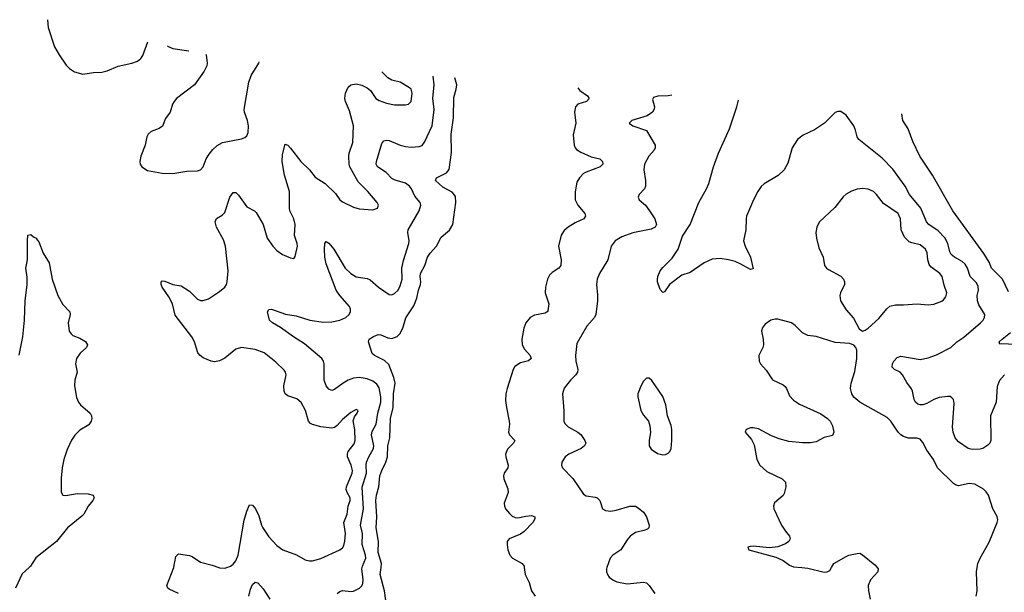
# Model space of a CAD drawing. Header units: inches. Extents: x 1308439 to 1441336, y 959892 to 1036309.
# Tile 90 of 167: x 1360970 to 1368166, y 1029819 to 1034008. Entities that reach past the tile are written whole.
import ezdxf

# ---------------------------------------------------------------- set-up
doc = ezdxf.new("R2010")
doc.units = ezdxf.units.IN
doc.header["$MEASUREMENT"] = 0
doc.layers.add('B3062', color=7, linetype='Continuous')
doc.layers.add('B3063', color=7, linetype='Continuous')

msp = doc.modelspace()

# ---------------------------------------------------------------- linework, layer by layer
at = {"layer": 'B3062', "color": 6}
for points, elevation in [([(1361037.9, 1030000), (1360986.5, 1029953.5), (1360940.1, 1029850)], 2600), ([(1362130.8, 1029810.8), (1362062.5, 1029842.5), (1362052.4, 1029850), (1362045.3, 1029870), (1362096, 1030000)], 2600), ([(1362424.6, 1030000), (1362430, 1029998), (1362470, 1029995.5), (1362482.3, 1030000)], 2600), ([(1363289.9, 1029810), (1363310, 1029826.2), (1363330, 1029831.9), (1363390, 1029823.8), (1363410, 1029826.4), (1363453.8, 1029850), (1363470, 1029865.8), (1363477.6, 1029882.4), (1363480.7, 1029910), (1363471, 1029990), (1363472.7, 1030000)], 2500), ([(1363654.1, 1029705.9), (1363636.9, 1029830), (1363604.8, 1029950), (1363610.3, 1030000)], 2400), ([(1364657.6, 1030000), (1364662.9, 1029950), (1364692.5, 1029890), (1364711.1, 1029831.1), (1364736.8, 1029790)], 2400), ([(1365261.4, 1030000), (1365257.9, 1029990), (1365258.4, 1029970), (1365265.1, 1029950), (1365278.6, 1029930), (1365303.5, 1029910), (1365335, 1029895), (1365410, 1029880.2), (1365530, 1029892.1), (1365550, 1029888.5), (1365569.6, 1029869.6), (1365612.5, 1029810)], 2500), ([(1366685.8, 1030000), (1366730, 1029996.5), (1366850, 1029966.7), (1366870, 1029967.9), (1366890, 1029978.3), (1366902.8, 1030000)], 2600), ([(1367235.9, 1030000), (1367243.5, 1029990), (1367240.6, 1029970), (1367186.8, 1029910), (1367171.3, 1029870), (1367172.9, 1029830), (1367184.4, 1029770)], 2600), ([(1367959.3, 1029790), (1367966.4, 1029830), (1367963.1, 1029970), (1367967.8, 1030000)], 2600), ([(1362644.2, 1029790), (1362657.3, 1029842.7), (1362670, 1029876.1), (1362690, 1029892.2), (1362710, 1029889.2), (1362750, 1029845.3), (1362797.4, 1029770)], 2500)]:
    msp.add_lwpolyline(points, dxfattribs=dict(at, elevation=elevation))
at = {"layer": 'B3063', "color": 6}
for points, elevation in [([(1361173, 1034007.5), (1361178.3, 1033950), (1361224.3, 1033810), (1361256.9, 1033750), (1361310, 1033674.6), (1361333.1, 1033650), (1361370, 1033626.4), (1361430, 1033609.4), (1361510, 1033621.7), (1361570, 1033624.7), (1361610, 1033634.5), (1361690, 1033666.9), (1361790.4, 1033689.6), (1361830, 1033705), (1361855.4, 1033724.6), (1361870, 1033746.7), (1361906.5, 1033846.5)], 2700), ([(1362330.4, 1033753.5), (1362331.7, 1033750), (1362339, 1033690), (1362337.3, 1033670), (1362318, 1033630), (1362247.6, 1033530), (1362115.6, 1033430), (1362098, 1033410), (1362085.6, 1033390), (1362070.2, 1033330), (1362035.9, 1033284.1), (1362012.3, 1033227.7), (1361989.5, 1033210.5), (1361929.5, 1033190.5), (1361908.8, 1033171.2), (1361898, 1033150), (1361885.8, 1033090), (1361854.7, 1033010), (1361847.4, 1032970), (1361850.3, 1032950), (1361863.1, 1032930), (1361904.2, 1032904.2), (1362010, 1032884.1), (1362090, 1032881.5), (1362190, 1032899.4), (1362270, 1032901.5), (1362290, 1032908.3), (1362310, 1032931.7), (1362333.6, 1032990), (1362355.3, 1033024.7), (1362381.4, 1033058.6), (1362412.3, 1033087.7), (1362451.2, 1033108.8), (1362590, 1033136.8), (1362614.7, 1033145.3), (1362630, 1033157.1), (1362638.7, 1033181.3), (1362641.5, 1033230), (1362635.1, 1033270), (1362613, 1033330), (1362611.4, 1033350), (1362644.1, 1033550), (1362661.1, 1033598.9), (1362717.9, 1033690), (1362718.8, 1033698)], 2700), ([(1362048.9, 1033815.3), (1362050, 1033814.5), (1362090, 1033796.6), (1362206.9, 1033780.6)], 2700), ([(1362482.3, 1030000), (1362510, 1030010.1), (1362530, 1030026), (1362549.2, 1030050), (1362566.1, 1030090), (1362610, 1030347.9), (1362630, 1030413), (1362650, 1030459.2), (1362670, 1030457.7), (1362692.5, 1030430), (1362717.8, 1030377.8), (1362735.7, 1030310), (1362746, 1030290), (1362790, 1030224.7), (1362850, 1030160.8), (1362892.3, 1030130), (1362993.7, 1030093.7), (1363056.9, 1030056.9), (1363088.5, 1030048.5), (1363110, 1030049.1), (1363170, 1030066), (1363310, 1030130.9), (1363330, 1030145.6), (1363339.2, 1030160.8), (1363347.1, 1030192.9), (1363350.1, 1030249.9), (1363339.3, 1030330), (1363363.1, 1030390), (1363369.8, 1030450), (1363383.9, 1030490), (1363384.3, 1030510), (1363361.9, 1030550), (1363355.9, 1030570), (1363358.2, 1030590), (1363399.6, 1030690), (1363401.4, 1030710), (1363391.1, 1030750), (1363366.6, 1030810), (1363365, 1030830), (1363370.5, 1030850), (1363413.7, 1030906.3), (1363420.9, 1030930), (1363419.2, 1031010), (1363406.7, 1031073.3), (1363416.4, 1031103.6), (1363437.3, 1031130), (1363443.5, 1031150), (1363430, 1031156.9), (1363390, 1031135), (1363330, 1031084.2), (1363290, 1031038.3), (1363270, 1031023.8), (1363250, 1031020.3), (1363170, 1031030.3), (1363110, 1031045.8), (1363094.1, 1031054.1), (1363080.1, 1031070), (1363058.6, 1031150), (1363026.9, 1031206.9), (1362994.2, 1031234.2), (1362930, 1031256.1), (1362910, 1031271.3), (1362902.1, 1031290), (1362900.4, 1031330), (1362916.4, 1031410), (1362912.1, 1031430), (1362903.5, 1031443.5), (1362842, 1031502), (1362757.2, 1031570), (1362690, 1031595.2), (1362590, 1031609), (1362550, 1031598.1), (1362468.2, 1031531.8), (1362428.9, 1031511.1), (1362394.1, 1031505.9), (1362370, 1031509.4), (1362310, 1031534.4), (1362288.7, 1031550), (1362270.8, 1031570.8), (1362247.2, 1031650), (1362227.2, 1031687.2), (1362106.8, 1031846.8), (1362086, 1031930), (1362059.5, 1031979.5), (1362011.9, 1032050), (1362002.9, 1032070), (1362002.5, 1032090), (1362010, 1032097.8), (1362030, 1032095.1), (1362090, 1032071.3), (1362150, 1032060.8), (1362210, 1032021.9), (1362270, 1031963.1), (1362290, 1031953.5), (1362310, 1031952.4), (1362350, 1031966.7), (1362430, 1032018.9), (1362469, 1032051), (1362480.6, 1032070), (1362485.8, 1032090), (1362494, 1032170), (1362473.4, 1032350), (1362458.1, 1032398.1), (1362408.4, 1032490), (1362399.2, 1032530), (1362406.9, 1032553.1), (1362450, 1032577.5), (1362470, 1032598.3), (1362505.6, 1032710), (1362530, 1032742.8), (1362550, 1032742.6), (1362570, 1032723.8), (1362630, 1032639.6), (1362686.8, 1032610), (1362698.1, 1032598.1), (1362748.7, 1032510), (1362777.5, 1032410), (1362818.7, 1032350), (1362850, 1032319.2), (1362890, 1032290.1), (1362950, 1032264.8), (1362970, 1032261.2), (1362975.9, 1032264.1), (1362983.5, 1032276.5), (1362999.5, 1032350), (1362998.4, 1032370), (1362977, 1032430), (1362982.7, 1032510), (1362972.5, 1032550), (1362943.7, 1032610), (1362940.4, 1032630), (1362941.8, 1032750), (1362905.3, 1032870), (1362887.1, 1032970), (1362890, 1033021.5), (1362910, 1033096.5), (1362930, 1033089.4), (1362950, 1033068.5), (1363023.8, 1032970), (1363086.7, 1032910), (1363130, 1032856.2), (1363202.4, 1032810), (1363276.6, 1032736.6), (1363309.7, 1032689.7), (1363330, 1032674), (1363410, 1032635.1), (1363450, 1032623.8), (1363550, 1032615.7), (1363584.8, 1032630), (1363593, 1032650), (1363582.8, 1032670), (1363514.4, 1032750), (1363442.6, 1032822.6), (1363383.1, 1032930), (1363377.6, 1032950), (1363375.1, 1033010), (1363377.1, 1033030), (1363404, 1033110), (1363408.3, 1033230), (1363380.4, 1033340.4), (1363349.9, 1033410), (1363345.8, 1033430), (1363350.3, 1033470), (1363370, 1033514.2), (1363390, 1033531.5), (1363430, 1033538.4), (1363470, 1033527.9), (1363510, 1033509.1), (1363534.2, 1033490), (1363573.1, 1033430), (1363595.8, 1033415.8), (1363650, 1033396.5), (1363710, 1033384.9), (1363790, 1033385.5), (1363810.2, 1033389.8), (1363830.8, 1033410), (1363838.2, 1033470), (1363830, 1033498.2), (1363817.9, 1033510), (1363750, 1033549.6), (1363690, 1033565.4), (1363661, 1033581), (1363615.9, 1033625)], 2600), ([(1363472.7, 1030000), (1363474.5, 1030010), (1363498.8, 1030070), (1363497.6, 1030090), (1363473, 1030170), (1363474.3, 1030250), (1363460.6, 1030310), (1363481.4, 1030430), (1363473, 1030587), (1363504.7, 1030690), (1363501.3, 1030750), (1363504.3, 1030770), (1363520.6, 1030810), (1363554.4, 1030870), (1363558.9, 1030890), (1363540.2, 1030970), (1363545.7, 1030994.3), (1363575.7, 1031050), (1363586.5, 1031130), (1363608.5, 1031210), (1363608.4, 1031250), (1363595.9, 1031315.9), (1363581, 1031341), (1363550, 1031363.9), (1363510, 1031380.5), (1363450, 1031390.4), (1363410, 1031385.1), (1363370, 1031370), (1363334.9, 1031350), (1363270, 1031301.5), (1363250, 1031295.6), (1363230, 1031304.3), (1363209.4, 1031330), (1363193.9, 1031370), (1363194.9, 1031490), (1363189.4, 1031510), (1363177.4, 1031530), (1363050, 1031637.2), (1362970, 1031687.1), (1362876.5, 1031756.5), (1362816.8, 1031790), (1362794.7, 1031810), (1362781.5, 1031870), (1362790, 1031887), (1362810, 1031890.1), (1362913.5, 1031853.5), (1362990, 1031842), (1363090.2, 1031809.8), (1363190, 1031793.9), (1363250, 1031797.4), (1363309.1, 1031810), (1363354.4, 1031830), (1363377.7, 1031850), (1363386.9, 1031873.1), (1363387.2, 1031890), (1363380.4, 1031910), (1363310, 1031990.5), (1363283.3, 1032030), (1363210, 1032221.1), (1363200.2, 1032270), (1363196.4, 1032330), (1363200.4, 1032370), (1363210, 1032385.5), (1363230, 1032372.4), (1363266.5, 1032330), (1363348.4, 1032190), (1363390, 1032149.8), (1363430, 1032127.7), (1363510, 1032113.5), (1363530, 1032104.9), (1363590.9, 1032050.9), (1363670, 1031997.5), (1363690, 1031995.9), (1363710, 1032003.7), (1363734.6, 1032030), (1363750, 1032061.3), (1363764.2, 1032110), (1363762.2, 1032190), (1363773.7, 1032246.2), (1363814.7, 1032370), (1363816.5, 1032390), (1363807.2, 1032450), (1363809.9, 1032470), (1363889, 1032610), (1363901.4, 1032650), (1363896.9, 1032670), (1363857.4, 1032717.4), (1363832.9, 1032770), (1363818.5, 1032790), (1363790, 1032811.1), (1363713, 1032833), (1363690, 1032845.5), (1363648.5, 1032888.5), (1363584.7, 1032930), (1363575.6, 1032950), (1363576.3, 1032970), (1363617.3, 1033102.7), (1363630, 1033121.8), (1363650, 1033127), (1363670, 1033123), (1363750, 1033088.7), (1363790, 1033078.7), (1363830, 1033075.2), (1363890, 1033078.7), (1363910, 1033088.3), (1363928.1, 1033111.8), (1363985.3, 1033230), (1363997.8, 1033350), (1363990.3, 1033430), (1363998.2, 1033530), (1363990.9, 1033594.5)], 2500), ([(1363610.3, 1030000), (1363613.6, 1030030), (1363590.6, 1030109.4), (1363591.6, 1030191.6), (1363574.4, 1030290), (1363580.7, 1030370), (1363573.2, 1030490), (1363578.5, 1030530), (1363595.6, 1030590), (1363602.9, 1030670), (1363616.9, 1030710), (1363646.2, 1030770), (1363656.9, 1030810), (1363661.3, 1030890), (1363674.4, 1030950), (1363680.9, 1031090), (1363700.4, 1031170), (1363702, 1031270), (1363714, 1031350), (1363705.2, 1031390), (1363666.5, 1031486.5), (1363634.8, 1031514.8), (1363563.6, 1031550), (1363546.7, 1031566.7), (1363519.9, 1031650), (1363524.5, 1031670), (1363555.5, 1031690), (1363590, 1031703.9), (1363610, 1031702.3), (1363660.4, 1031680.4), (1363690, 1031675.5), (1363728.3, 1031690), (1363747, 1031710), (1363770, 1031751.6), (1363792.6, 1031827.4), (1363850, 1031915.1), (1363873.3, 1031970), (1363885.1, 1032030), (1363899.6, 1032070), (1363901.7, 1032090), (1363896, 1032130), (1363899.6, 1032150), (1363929.6, 1032210.4), (1363950.3, 1032269.7), (1363970, 1032299.9), (1364016.4, 1032350), (1364050, 1032415.7), (1364110, 1032468), (1364134.2, 1032510), (1364157.7, 1032670), (1364153.6, 1032713.6), (1364145.5, 1032730), (1364130, 1032745.8), (1364061.5, 1032781.5), (1364009.1, 1032830.9), (1364015, 1032850), (1364090, 1032887.3), (1364107.4, 1032912.6), (1364125, 1033035), (1364121.9, 1033170), (1364139.4, 1033290), (1364142.5, 1033437.5), (1364160, 1033500), (1364163.4, 1033530), (1364151, 1033581.5)], 2400), ([(1365049, 1033509), (1365064.6, 1033490), (1365119.1, 1033450), (1365131.9, 1033430), (1365111.9, 1033410), (1365050, 1033389.9), (1365031.5, 1033370), (1365025.7, 1033330), (1365035.2, 1033250), (1365014.1, 1033165.9), (1365022.3, 1033090), (1365029.8, 1033070), (1365039.1, 1033059.1), (1365070, 1033037.8), (1365145.4, 1033005.4), (1365208.7, 1032988.7), (1365230.1, 1032970), (1365231.9, 1032950), (1365213.2, 1032930), (1365110, 1032892.6), (1365090, 1032881.3), (1365061.3, 1032850), (1365042, 1032818), (1365029.2, 1032749.2), (1365029.4, 1032690), (1365050.1, 1032650), (1365099.9, 1032590), (1365106, 1032570), (1365093.1, 1032550), (1365030, 1032522), (1364978.8, 1032490), (1364950, 1032464.7), (1364928.1, 1032431.9), (1364907.1, 1032350), (1364926.3, 1032250), (1364924.5, 1032210), (1364911.1, 1032188.9), (1364862.5, 1032157.5), (1364842.2, 1032137.8), (1364827.7, 1032110), (1364812.8, 1032050), (1364811.3, 1032010), (1364837.8, 1031930), (1364830, 1031878.2), (1364825.4, 1031870), (1364810, 1031861.3), (1364732.6, 1031847.4), (1364699.3, 1031830), (1364667.8, 1031790), (1364653.6, 1031750), (1364639.1, 1031670), (1364642.7, 1031630), (1364658.4, 1031598.4), (1364700.7, 1031550), (1364708.8, 1031530), (1364687.9, 1031512.1), (1364630, 1031496.7), (1364587.8, 1031470), (1364577.2, 1031450), (1364531.5, 1031310), (1364523.5, 1031270), (1364521.2, 1031221.2), (1364527.2, 1031170), (1364548.1, 1031070), (1364549.5, 1031050), (1364541.2, 1030990), (1364550.1, 1030970.1), (1364587.7, 1030930), (1364579.4, 1030910), (1364534.6, 1030865.4), (1364520.1, 1030830), (1364521.7, 1030810), (1364540.1, 1030750), (1364537.1, 1030730), (1364511.4, 1030690), (1364506.1, 1030670), (1364508.4, 1030648.4), (1364536.5, 1030576.5), (1364538.9, 1030550), (1364511.6, 1030470), (1364511.7, 1030450), (1364520.8, 1030430), (1364550, 1030394.8), (1364570, 1030377.2), (1364590, 1030367), (1364610, 1030364.8), (1364670, 1030377.1), (1364710, 1030379.7), (1364735.3, 1030370), (1364735.5, 1030355.5), (1364719.7, 1030330), (1364657.2, 1030262.8), (1364630, 1030245.3), (1364545.9, 1030210), (1364532.1, 1030190), (1364532, 1030170), (1364537.2, 1030130), (1364553, 1030090), (1364572.2, 1030070), (1364641.5, 1030030), (1364656.5, 1030010), (1364657.6, 1030000)], 2400), ([(1365735.5, 1033456), (1365710, 1033451.3), (1365632.8, 1033447.2), (1365602.3, 1033437.7), (1365595.2, 1033424.8), (1365609, 1033370), (1365607.9, 1033352.1), (1365594.6, 1033330), (1365555.2, 1033304.8), (1365444.6, 1033270), (1365424.2, 1033250), (1365451.6, 1033230), (1365550, 1033197.7), (1365613.9, 1033090), (1365614.6, 1033070), (1365607.3, 1033052.7), (1365567.4, 1033010), (1365537.3, 1032950), (1365532.1, 1032910), (1365544.5, 1032830), (1365544.2, 1032790), (1365535, 1032770), (1365498, 1032730), (1365488.8, 1032710), (1365498.2, 1032690), (1365543.1, 1032650), (1365572.4, 1032610), (1365612.1, 1032550), (1365624.8, 1032510), (1365614.7, 1032490), (1365585.2, 1032474.8), (1365451.5, 1032448.5), (1365370, 1032419.9), (1365322.9, 1032390), (1365292.7, 1032350), (1365268.4, 1032250), (1365207.3, 1032150), (1365190.5, 1032110), (1365184.9, 1032070), (1365192.4, 1031992.4), (1365191.7, 1031951.7), (1365179.7, 1031850), (1365169.7, 1031830), (1365114, 1031766), (1365040.5, 1031639.5), (1365031.9, 1031550), (1365035.3, 1031510), (1365048.1, 1031450), (1365046.7, 1031430), (1365035.3, 1031410), (1364995.1, 1031370), (1364948.7, 1031311.3), (1364936.6, 1031270), (1364946.9, 1031146.9), (1364947.5, 1031070), (1364954, 1031054), (1364978.6, 1031030), (1365050.1, 1030990.1), (1365070, 1030974.3), (1365101, 1030930), (1365106.6, 1030910), (1365098.5, 1030890), (1365073.6, 1030870), (1364981.9, 1030830), (1364957.3, 1030810), (1364931.9, 1030770), (1364928.8, 1030750), (1364936.1, 1030730), (1365011.9, 1030651.9), (1365090, 1030536.1), (1365110, 1030524.9), (1365175.6, 1030515.6), (1365190.6, 1030510.6), (1365200.9, 1030500.9), (1365209.7, 1030489.7), (1365230, 1030428.9), (1365250, 1030416.9), (1365290, 1030411.9), (1365330, 1030418.8), (1365429.6, 1030449.6), (1365470, 1030448), (1365490, 1030437.9), (1365530, 1030404.4), (1365550.5, 1030370), (1365570.1, 1030310), (1365568.9, 1030290), (1365558.8, 1030281.2), (1365530.3, 1030270), (1365470, 1030257.6), (1365431.3, 1030228.7), (1365410, 1030204.1), (1365362.7, 1030130), (1365304.6, 1030090), (1365286.4, 1030070), (1365261.4, 1030000)], 2500), ([(1368167.4, 1031410), (1368130, 1031368), (1368114.9, 1031325.1), (1368106.3, 1031210), (1368065.9, 1031110), (1368068.4, 1030930), (1368059.7, 1030910), (1368045.1, 1030894.9), (1368010, 1030872), (1367990, 1030864.9), (1367930, 1030862.5), (1367902.7, 1030870), (1367830, 1030920.5), (1367807.7, 1030950), (1367793.1, 1030990), (1367787.7, 1031027.7), (1367798.9, 1031198.9), (1367793.4, 1031230), (1367782.5, 1031242.5), (1367770, 1031250.4), (1367750, 1031252.5), (1367690, 1031243.7), (1367651.2, 1031230), (1367600, 1031200), (1367570, 1031190.4), (1367550, 1031189.3), (1367534.2, 1031194.2), (1367516.1, 1031210), (1367506.7, 1031230), (1367494.8, 1031290), (1367487.2, 1031307.2), (1367454, 1031354), (1367422.9, 1031410), (1367403.6, 1031430), (1367363.4, 1031450), (1367346.3, 1031466.3), (1367348.3, 1031490), (1367358.8, 1031510), (1367382.5, 1031537.5), (1367410, 1031547.2), (1367550, 1031521.9), (1367610, 1031533.6), (1367670, 1031555.7), (1367775.3, 1031610), (1367818.7, 1031650), (1367870, 1031685.8), (1367991.6, 1031790), (1368010.9, 1031810), (1368022.2, 1031830), (1368022.5, 1031850), (1367980.8, 1031920.9), (1367969.8, 1031950), (1367968.5, 1031990), (1367976.2, 1032030), (1367975.9, 1032055.9), (1367962.6, 1032082.6), (1367916.6, 1032130), (1367897.7, 1032190), (1367879.8, 1032219.8), (1367858.5, 1032238.5), (1367801.2, 1032270), (1367776.4, 1032290), (1367767, 1032310), (1367753.1, 1032370), (1367731.1, 1032411.1), (1367682.9, 1032462.9), (1367614.8, 1032510), (1367596.2, 1032530), (1367556.3, 1032630), (1367474.1, 1032730), (1367442, 1032790), (1367350, 1032912.9), (1367274.3, 1032994.3), (1367102.2, 1033130), (1367090.7, 1033150), (1367078.9, 1033198.9), (1367065.7, 1033230), (1367010, 1033308.4), (1366970, 1033334.9), (1366950, 1033335.9), (1366930, 1033327.9), (1366851, 1033250), (1366778.1, 1033201.9), (1366697, 1033163), (1366655.5, 1033130), (1366614.5, 1033070), (1366582.9, 1032957.1), (1366556.6, 1032910), (1366512.1, 1032867.9), (1366410, 1032807.1), (1366390, 1032788.4), (1366363.3, 1032750), (1366332.6, 1032690), (1366282.7, 1032570), (1366278.3, 1032550), (1366276.9, 1032470), (1366260.1, 1032390), (1366271.3, 1032350), (1366311.1, 1032270), (1366330, 1032185.2), (1366310, 1032181.1), (1366240.4, 1032220.4), (1366198.3, 1032238.3), (1366151.1, 1032251.1), (1366090, 1032260.6), (1366030, 1032257), (1365971.4, 1032230), (1365870, 1032159), (1365810, 1032139.6), (1365718.4, 1032070), (1365683.1, 1032016.9), (1365670, 1032010.8), (1365650, 1032033.2), (1365632.3, 1032090), (1365632.1, 1032110), (1365634.3, 1032130), (1365649.7, 1032170), (1365670, 1032195.8), (1365737.4, 1032262.6), (1365781.1, 1032330), (1365814.8, 1032425.2), (1365870.7, 1032510), (1365932.3, 1032670), (1365989.6, 1032770), (1366007.3, 1032810), (1366040.7, 1032930), (1366077.9, 1033030), (1366156.8, 1033210), (1366211.7, 1033370), (1366221.4, 1033410), (1366222.4, 1033418.3)], 2500), ([(1368196.7, 1032016.7), (1368151.6, 1032110), (1368072, 1032190), (1368054.4, 1032234.4), (1368017.1, 1032297), (1367789.6, 1032609.6), (1367640.7, 1032870), (1367549.5, 1033009.5), (1367497.5, 1033117.5), (1367462.2, 1033210), (1367425.2, 1033270), (1367416.1, 1033318.5)], 2400), ([(1360965.2, 1031554.8), (1360991.9, 1031688.1), (1361005, 1031810), (1361008.7, 1031950), (1361023.8, 1032070), (1361023.7, 1032123.7), (1361014.6, 1032190), (1361026.8, 1032250), (1361025.6, 1032390), (1361030, 1032430.4), (1361050, 1032435.5), (1361070, 1032418.4), (1361090, 1032408.5), (1361098.3, 1032398.3), (1361110, 1032381.6), (1361140.8, 1032300.8), (1361184.8, 1032230), (1361207.1, 1032110), (1361249.2, 1031989.2), (1361284.4, 1031924.4), (1361335.2, 1031870), (1361337.6, 1031850), (1361323.2, 1031790), (1361331.7, 1031730), (1361344.6, 1031710), (1361358.7, 1031698.7), (1361410, 1031678), (1361450, 1031653.6), (1361464.9, 1031630), (1361458.3, 1031610), (1361411.2, 1031568.8), (1361384.3, 1031530), (1361377.4, 1031490), (1361388.8, 1031430), (1361373.1, 1031370), (1361369.2, 1031330), (1361385.2, 1031245.2), (1361398.9, 1031210), (1361414.2, 1031190), (1361484.7, 1031130), (1361494.3, 1031110), (1361496.8, 1031090), (1361492.7, 1031070), (1361475.4, 1031044.6), (1361410, 1031004.4), (1361372.5, 1030967.5), (1361348.7, 1030931.3), (1361315.9, 1030864.1), (1361292.3, 1030790), (1361279.8, 1030730), (1361273, 1030653), (1361271.6, 1030551.6), (1361286, 1030530), (1361307.4, 1030527.4), (1361390, 1030542.9), (1361470, 1030540.4), (1361506.7, 1030530), (1361515, 1030510), (1361503.8, 1030490), (1361470.1, 1030449.9), (1361437.3, 1030390), (1361424.7, 1030375.3), (1361319.9, 1030290), (1361238.3, 1030190), (1361088, 1030072), (1361048.9, 1030010), (1361037.9, 1030000)], 2600), ([(1367967.8, 1030000), (1367972.6, 1030030), (1367990, 1030070), (1368055.1, 1030184.9), (1368114.1, 1030330), (1368117.6, 1030350), (1368113.3, 1030373.3), (1368080.9, 1030430), (1368050.2, 1030530.2), (1368034.3, 1030554.3), (1368013.8, 1030573.8), (1367950, 1030609.4), (1367910, 1030615.4), (1367830, 1030599.1), (1367810, 1030604.1), (1367794.9, 1030614.9), (1367678, 1030730), (1367648.6, 1030790), (1367598.7, 1030858.7), (1367570, 1030914.5), (1367550, 1030939), (1367530, 1030946.5), (1367466.7, 1030946.7), (1367430, 1030959.1), (1367410.8, 1030970.8), (1367390, 1030990.8), (1367336.6, 1031070), (1367310, 1031097.7), (1367110.8, 1031210.8), (1367066.7, 1031246.7), (1367050.9, 1031270.9), (1367042, 1031310), (1367045.8, 1031350), (1367073.8, 1031433.8), (1367088.4, 1031530), (1367088.4, 1031590), (1367081.9, 1031610), (1367067.2, 1031627.2), (1367037.8, 1031637.8), (1366930, 1031646.9), (1366790.8, 1031690.8), (1366730, 1031697.9), (1366690, 1031716.4), (1366637.9, 1031770), (1366609.8, 1031790), (1366510, 1031815.9), (1366490, 1031817.5), (1366459.3, 1031810), (1366418.9, 1031781.1), (1366395.6, 1031750), (1366391.5, 1031730), (1366403.2, 1031670), (1366405.2, 1031630), (1366400.7, 1031610), (1366372.6, 1031550), (1366374.7, 1031510), (1366383.6, 1031490), (1366424.9, 1031444.9), (1366472.5, 1031372.5), (1366550, 1031335.9), (1366564, 1031324), (1366574.3, 1031310), (1366596.7, 1031256.7), (1366625.1, 1031225.1), (1366670, 1031196.4), (1366824.1, 1031124.1), (1366873, 1031090), (1366892.4, 1031070), (1366910, 1031036), (1366920.5, 1030990), (1366910, 1030966), (1366850, 1030951.6), (1366790, 1030920.7), (1366750, 1030913.4), (1366690, 1030911.9), (1366590, 1030922.1), (1366521.4, 1030941.4), (1366463.4, 1030963.4), (1366370, 1031015.5), (1366330, 1031022.2), (1366310, 1031021), (1366279.1, 1031010), (1366273, 1030990), (1366317.2, 1030937.2), (1366337, 1030897), (1366357.6, 1030790), (1366379.1, 1030750), (1366430, 1030702.2), (1366543.1, 1030650), (1366565.6, 1030625.6), (1366570.2, 1030590), (1366558, 1030542), (1366550, 1030528.3), (1366487.1, 1030472.9), (1366479.6, 1030450), (1366482.4, 1030430), (1366538.6, 1030310), (1366565.8, 1030265.8), (1366596.4, 1030230), (1366601.6, 1030210), (1366590.4, 1030190), (1366567.4, 1030172.6), (1366510, 1030150.8), (1366450, 1030143.5), (1366330, 1030155.6), (1366310, 1030154), (1366292, 1030150), (1366298, 1030130), (1366496, 1030076.1), (1366550, 1030051.5), (1366596.6, 1030016.6), (1366624.8, 1030004.8), (1366685.8, 1030000)], 2600), ([(1368250, 1031632.6), (1368142.7, 1031637.3), (1368132.9, 1031632.9), (1368128.4, 1031650), (1368149.2, 1031670), (1368210, 1031720.6)], 2400), ([(1362096, 1030000), (1362097.1, 1030002.8), (1362110, 1030081.8), (1362130, 1030101.1), (1362210, 1030088.4), (1362230, 1030081.7), (1362290, 1030040.1), (1362377.4, 1030017.4), (1362424.6, 1030000)], 2600), ([(1366902.8, 1030000), (1366920.4, 1030030), (1367010, 1030081.7), (1367030.2, 1030090.2), (1367090, 1030103), (1367110, 1030104.7), (1367130, 1030094.4), (1367220.3, 1030020.3), (1367235.9, 1030000)], 2600)]:
    msp.add_lwpolyline(points, dxfattribs=dict(at, elevation=elevation))
at = {"layer": 'B3063', "color": 6, "elevation": 2600}
for points in [[(1367130, 1032773.4), (1367090, 1032768.8), (1367050, 1032753.8), (1367010, 1032731.2), (1366987.8, 1032712.2), (1366926.2, 1032633.8), (1366813.8, 1032526.2), (1366794.8, 1032490), (1366788.8, 1032450), (1366792.9, 1032410), (1366810, 1032338), (1366841.7, 1032270), (1366852.2, 1032210), (1366867.1, 1032190), (1366880.4, 1032180.4), (1366970.8, 1032130.8), (1366990.1, 1032110), (1366999.1, 1032090), (1366999.1, 1032070), (1366968.3, 1032010), (1366963.9, 1031990), (1366969.6, 1031950), (1367010, 1031886.3), (1367063.6, 1031823.6), (1367105.5, 1031745.5), (1367130, 1031729.3), (1367150, 1031735.5), (1367170, 1031750.1), (1367250, 1031821.8), (1367307, 1031893), (1367330, 1031911.8), (1367370, 1031922.4), (1367430, 1031922.1), (1367530, 1031929.6), (1367610, 1031921.7), (1367650, 1031926.9), (1367710, 1031949.6), (1367721.9, 1031958.1), (1367738.9, 1031981.1), (1367745.4, 1032010), (1367725.6, 1032065.6), (1367712.5, 1032130), (1367695.5, 1032150), (1367630, 1032200.7), (1367617.4, 1032217.4), (1367606.8, 1032250), (1367602.4, 1032302.4), (1367589.4, 1032329.4), (1367550, 1032359.9), (1367490, 1032374.2), (1367470, 1032383.1), (1367436.5, 1032416.5), (1367412.2, 1032470), (1367406.8, 1032550), (1367389.9, 1032590), (1367282.2, 1032662.2), (1367231.6, 1032730), (1367210, 1032750.8), (1367170, 1032768.5)], [(1365570, 1031385.7), (1365550, 1031384.7), (1365530, 1031363.5), (1365510, 1031327.6), (1365488.5, 1031270), (1365487.7, 1031250), (1365510.2, 1031150), (1365530, 1031114.6), (1365565.6, 1031070), (1365576.3, 1031036.3), (1365579.2, 1030990), (1365570.9, 1030930), (1365571.1, 1030890), (1365585.7, 1030865.7), (1365630, 1030835.2), (1365670, 1030825), (1365690, 1030826.9), (1365710, 1030836.5), (1365721.8, 1030850), (1365730.4, 1030870), (1365735.5, 1030930), (1365734.8, 1031010), (1365730, 1031040.4), (1365704.1, 1031110), (1365691.7, 1031190), (1365670, 1031250.6), (1365590, 1031368.7)]]:
    msp.add_lwpolyline(points, close=True, dxfattribs=at)

doc.saveas('drawing.dxf')
